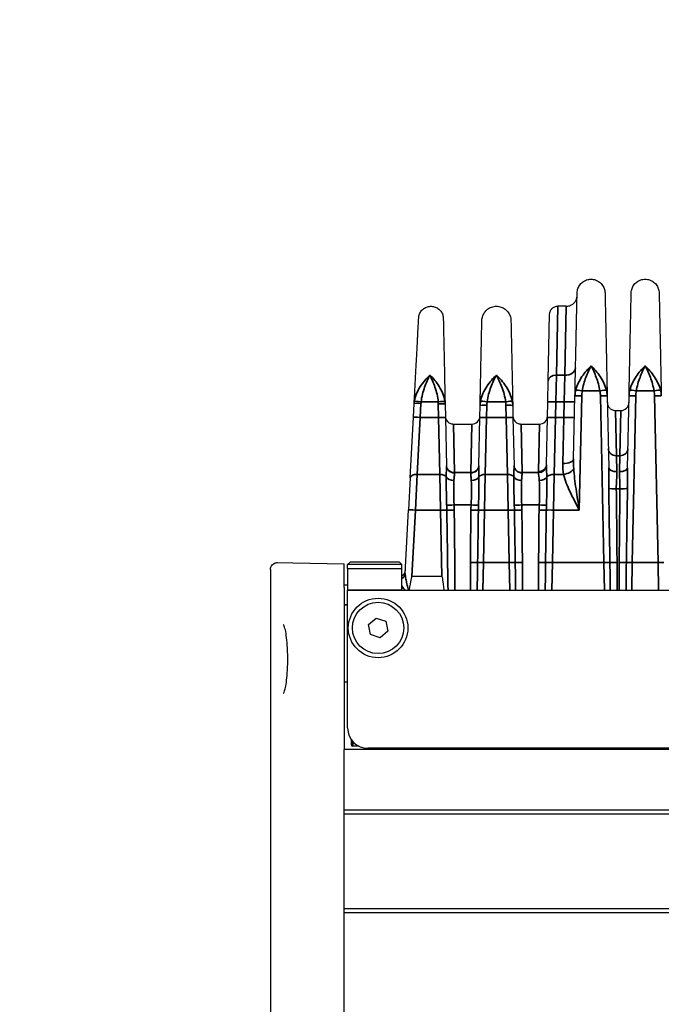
# Model space of a CAD drawing. Header units: millimetres. Extents: x 399 to 6233, y -1870 to 1602.
# Tile 193 of 256: x 5962 to 6009, y -634 to -561. Entities that reach past the tile are written whole.
import ezdxf

# ---------------------------------------------------------------- set-up
doc = ezdxf.new("R2010")
doc.units = ezdxf.units.MM
for name, color, linetype, lineweight in [('AM_5', 3, 'Continuous', 25), ('可見 (ISO)', 7, 'Continuous', 25), ('窄部可見 (ISO)', 7, 'Continuous', 35)]:
    doc.layers.add(name, color=color, linetype=linetype, lineweight=lineweight)
doc.styles.add('尺寸標註', font='romans.shx', dxfattribs={"bigfont": 'CHINESET.SHX'})
doc.dimstyles.new('CNS1$0', dxfattribs={"dimtxt": 2.5, "dimasz": 2.5, "dimexe": 1, "dimexo": 1, "dimgap": 1.5, "dimtad": 1, "dimtoh": 1, "dimdec": 1, "dimdsep": 46, "dimtxsty": '尺寸標註', "dimcen": 0, "dimclrd": 2, "dimclre": 2, "dimclrt": 1, "dimadec": 0, "dimazin": 2, "dimtp": 0.1, "dimtm": 0.1, "dimtfac": 0.71, "dimtdec": 1, "dimtmove": 0, "dimatfit": 0, "dimfxl": 0, "dimlwd": 13, "dimlwe": 13, "dimarcsym": 0})

# ---------------------------------------------------------------- blocks, each defined once
blk = doc.blocks.new('*D349')
at = {"layer": 'AM_5', "color": 2, "lineweight": 13}
for p, q in [((6072.683, -561.032), (6119.305, -561.032)), ((6118.305, -563.532), (6118.305, -704.214)), ((5962.518, -706.714), (6119.305, -706.714))]:
    blk.add_line(p, q, dxfattribs=at)
at = {"layer": 'AM_5', "color": 2, "lineweight": -2}
for points in [[(6117.888, -563.532), (6118.722, -563.532), (6118.305, -561.032)], [(6117.888, -704.214), (6118.722, -704.214), (6118.305, -706.714)]]:
    blk.add_solid(points, dxfattribs=at)
at = {"layer": 'Defpoints', "color": 0, "lineweight": -2}
for p in [(6071.683, -561.032), (5961.518, -706.714), (6118.305, -706.714)]:
    blk.add_point(p, dxfattribs=at)
at = {"layer": 'AM_5', "color": 1, "insert": (6115.555, -633.873), "char_height": 2.5, "attachment_point": 5, "rotation": 90, "style": '尺寸標註'}
blk.add_mtext('145.7', dxfattribs=at)

msp = doc.modelspace()

# ---------------------------------------------------------------- linework, layer by layer
at = {"layer": '可見 (ISO)'}
for p, q in [((6001.931, -582.232), (6001.302, -582.232)), ((6000.599, -587.735), (6000.702, -582.82)), ((6000.566, -589.311), (6000.599, -587.735)), ((6002.478, -593.515), (6002.575, -588.87)), ((6004.96, -588.87), (6005.071, -594.187)), ((6006.464, -594.187), (6006.575, -588.869)), ((5990.635, -590.445), (5990.689, -589.42)), ((5992.972, -589.457), (5992.993, -590.461)), ((5995.542, -590.461), (5995.561, -589.57)), ((5997.975, -589.57), (5997.993, -590.461)), ((6000.542, -590.462), (6000.566, -589.311)), ((6005.57, -589.945), (6005.965, -589.945)), ((5990.401, -594.927), (5990.635, -590.445)), ((5992.993, -590.461), (5993.069, -594.055)), ((5995.467, -594.055), (5995.542, -590.461)), ((5997.993, -590.461), (5998.069, -594.055)), ((6000.469, -593.959), (6000.542, -590.462)), ((5993.591, -590.945), (5994.944, -590.945)), ((5998.591, -590.945), (5999.944, -590.945)), ((5990.401, -594.927), (5990.276, -597.299)), ((5990.029, -602.011), (5990.276, -597.299)), ((5980.576, -601.196), (5981.702, -601.216)), ((5981.702, -601.216), (5985.518, -601.282)), ((5985.518, -603.032), (5985.518, -601.282)), ((5985.968, -601.132), (5985.768, -601.332)), ((5989.768, -601.332), (5985.768, -601.332)), ((5985.768, -601.632), (5985.768, -601.332)), ((5985.768, -601.632), (5989.768, -601.632)), ((5985.768, -601.632), (5985.768, -603.232)), ((5985.968, -601.132), (5989.568, -601.132)), ((5989.568, -601.132), (5989.768, -601.332)), ((5989.768, -601.632), (5989.768, -601.332)), ((5989.768, -603.232), (5989.768, -601.632)), ((5980.068, -601.696), (5980.068, -636.932)), ((5992.74, -602.232), (5990.517, -602.232)), ((5985.518, -602.832), (5985.768, -602.832)), ((5985.518, -603.032), (5985.518, -615.032)), ((5990.167, -602.832), (5990.168, -602.832)), ((5985.768, -613.432), (5985.768, -603.232)), ((5989.768, -603.232), (6094.268, -603.232)), ((5987.308, -605.787), (5987.875, -605.295)), ((5987.875, -605.295), (5988.585, -605.541)), ((5987.451, -606.524), (5987.308, -605.787)), ((5988.585, -605.541), (5988.727, -606.277)), ((5988.16, -606.769), (5987.451, -606.524)), ((5988.727, -606.277), (5988.16, -606.769)), ((5985.768, -610.032), (5985.518, -610.032)), ((5986.018, -614.261), (5986.018, -614.657)), ((5985.518, -619.482), (5985.518, -615.032)), ((6098.518, -615.032), (5985.518, -615.032)), ((5986.614, -614.782), (5986.143, -614.782)), ((6096.768, -614.932), (5987.268, -614.932)), ((5988.518, -615.032), (5988.518, -614.932)), ((5991.518, -615.032), (5991.518, -614.932)), ((5985.518, -619.782), (5985.518, -619.482)), ((5985.518, -619.482), (6098.518, -619.482)), ((5985.518, -626.782), (5985.518, -619.782)), ((5985.518, -619.782), (6098.518, -619.782)), ((5985.518, -627.082), (5985.518, -626.782)), ((5985.518, -626.782), (6098.518, -626.782)), ((5985.518, -636.932), (5985.518, -627.082)), ((5985.518, -627.082), (6098.518, -627.082))]:
    msp.add_line(p, q, dxfattribs=at)
for radius in [2.2, 1.9]:
    msp.add_circle((5988.018, -606.032), radius, dxfattribs=at)
for centre, radius, start, end in [((6005.965, -589.345), 0.6, 270, 358.8), ((5994.944, -590.345), 0.6, 270, 358.8), ((5999.944, -590.345), 0.6, 270, 358.8), ((5989.543, -601.732), 0.5, 296.67727, 357), ((5987.268, -613.432), 1.5, 180, 270), ((5986.143, -614.657), 0.125, 180, 270)]:
    msp.add_arc(centre, radius, start, end, dxfattribs=at)
for centre, major_axis, ratio, start_param, end_param in [((5989.267, -626.105), (1.251, 23.873), 0.020916, 0.001096, 0.29156), ((5993.24, -626.105), (-0.5, 23.873), 0.02094, 5.992283, 6.282747)]:
    msp.add_ellipse(centre, major_axis=major_axis, ratio=ratio, start_param=start_param, end_param=end_param, dxfattribs=at)
for points, knots in [([(6002.735, -581.244), (6002.737, -581.132), (6002.758, -581.02), (6002.833, -580.811), (6002.889, -580.71), (6003.029, -580.535), (6003.114, -580.458), (6003.302, -580.336), (6003.407, -580.291), (6003.624, -580.236), (6003.739, -580.227), (6003.962, -580.245), (6004.074, -580.272), (6004.279, -580.361), (6004.376, -580.423), (6004.542, -580.573), (6004.614, -580.662), (6004.723, -580.858), (6004.763, -580.966), (6004.793, -581.131), (6004.799, -581.187), (6004.8, -581.244)], [0, 0, 0, 0, 0.0333169, 0.0333169, 0.0669021, 0.0669021, 0.1004776, 0.1004776, 0.1340535, 0.1340535, 0.1676293, 0.1676293, 0.2012051, 0.2012051, 0.2347809, 0.2347809, 0.2683567, 0.2683567, 0.3019325, 0.3019325, 0.3188115, 0.3188115, 0.3188115, 0.3188115]), ([(6006.735, -581.244), (6006.737, -581.132), (6006.758, -581.02), (6006.833, -580.811), (6006.889, -580.71), (6007.029, -580.535), (6007.114, -580.458), (6007.302, -580.336), (6007.407, -580.291), (6007.624, -580.236), (6007.739, -580.227), (6007.962, -580.245), (6008.074, -580.272), (6008.279, -580.361), (6008.376, -580.423), (6008.542, -580.573), (6008.614, -580.662), (6008.723, -580.858), (6008.763, -580.966), (6008.793, -581.131), (6008.799, -581.187), (6008.8, -581.244)], [0, 0, 0, 0, 0.0333167, 0.0333167, 0.0669019, 0.0669019, 0.1004774, 0.1004774, 0.1340533, 0.1340533, 0.1676291, 0.1676291, 0.2012049, 0.2012049, 0.2347807, 0.2347807, 0.2683565, 0.2683565, 0.3019323, 0.3019323, 0.3188115, 0.3188115, 0.3188115, 0.3188115]), ([(6002.575, -588.87), (6002.586, -588.354), (6002.596, -587.857), (6002.606, -587.392), (6002.608, -587.316), (6002.609, -587.241), (6002.611, -587.166), (6002.622, -586.63), (6002.633, -586.125), (6002.642, -585.657), (6002.652, -585.19), (6002.661, -584.756), (6002.67, -584.356), (6002.678, -583.956), (6002.686, -583.588), (6002.693, -583.259), (6002.696, -583.12), (6002.698, -582.988), (6002.701, -582.862), (6002.705, -582.692), (6002.708, -582.535), (6002.711, -582.39), (6002.716, -582.14), (6002.721, -581.928), (6002.724, -581.757), (6002.731, -581.415), (6002.735, -581.244), (6002.735, -581.244)], [0.026741, 0.026741, 0.026741, 0.026741, 0.0775937, 0.0775937, 0.0775937, 0.0858987, 0.0858987, 0.0858987, 0.1450564, 0.1450564, 0.1450564, 0.2042141, 0.2042141, 0.2042141, 0.2633718, 0.2633718, 0.2633718, 0.2884178, 0.2884178, 0.2884178, 0.3225295, 0.3225295, 0.3225295, 0.3816871, 0.3816871, 0.3816871, 0.5, 0.5, 0.5, 0.5]), ([(6004.8, -581.244), (6004.8, -581.244), (6004.804, -581.415), (6004.811, -581.757), (6004.817, -582.027), (6004.825, -582.396), (6004.834, -582.863), (6004.837, -582.988), (6004.84, -583.12), (6004.843, -583.259), (6004.849, -583.589), (6004.857, -583.956), (6004.866, -584.356), (6004.874, -584.756), (6004.883, -585.19), (6004.893, -585.657), (6004.903, -586.125), (6004.913, -586.63), (6004.924, -587.165), (6004.926, -587.241), (6004.928, -587.316), (6004.929, -587.392), (6004.939, -587.857), (6004.949, -588.354), (6004.96, -588.87)], [0.500008, 0.500008, 0.500008, 0.500008, 0.6183179, 0.6183179, 0.6183179, 0.7115978, 0.7115978, 0.7115978, 0.7366333, 0.7366333, 0.7366333, 0.795791, 0.795791, 0.795791, 0.8549487, 0.8549487, 0.8549487, 0.9141064, 0.9141064, 0.9141064, 0.9224137, 0.9224137, 0.9224137, 0.9732641, 0.9732641, 0.9732641, 0.9732641]), ([(6006.575, -588.869), (6006.586, -588.354), (6006.596, -587.857), (6006.606, -587.392), (6006.608, -587.316), (6006.609, -587.241), (6006.611, -587.165), (6006.622, -586.629), (6006.633, -586.125), (6006.642, -585.657), (6006.652, -585.19), (6006.661, -584.756), (6006.67, -584.356), (6006.678, -583.956), (6006.686, -583.588), (6006.693, -583.259), (6006.696, -583.12), (6006.698, -582.988), (6006.701, -582.862), (6006.705, -582.692), (6006.708, -582.535), (6006.711, -582.39), (6006.716, -582.14), (6006.721, -581.928), (6006.724, -581.757), (6006.731, -581.415), (6006.735, -581.244), (6006.735, -581.244)], [0.0267397, 0.0267397, 0.0267397, 0.0267397, 0.0775919, 0.0775919, 0.0775919, 0.0858976, 0.0858976, 0.0858976, 0.1450554, 0.1450554, 0.1450554, 0.2042133, 0.2042133, 0.2042133, 0.2633711, 0.2633711, 0.2633711, 0.2884173, 0.2884173, 0.2884173, 0.322529, 0.322529, 0.322529, 0.3816868, 0.3816868, 0.3816868, 0.5, 0.5, 0.5, 0.5]), ([(6008.8, -581.244), (6008.8, -581.244), (6008.804, -581.415), (6008.811, -581.757), (6008.817, -582.027), (6008.825, -582.396), (6008.834, -582.863), (6008.837, -582.988), (6008.84, -583.12), (6008.843, -583.259), (6008.849, -583.589), (6008.857, -583.956), (6008.866, -584.356), (6008.874, -584.756), (6008.883, -585.19), (6008.893, -585.657), (6008.903, -586.125), (6008.913, -586.629), (6008.924, -587.165), (6008.926, -587.241), (6008.928, -587.316), (6008.929, -587.392), (6008.939, -587.857), (6008.949, -588.354), (6008.96, -588.869)], [0.5000079, 0.5000079, 0.5000079, 0.5000079, 0.6183182, 0.6183182, 0.6183182, 0.7115983, 0.7115983, 0.7115983, 0.7366339, 0.7366339, 0.7366339, 0.7957918, 0.7957918, 0.7957918, 0.8549496, 0.8549496, 0.8549496, 0.9141075, 0.9141075, 0.9141075, 0.9224155, 0.9224155, 0.9224155, 0.9732653, 0.9732653, 0.9732653, 0.9732653]), ([(6001.931, -582.232), (6002.017, -582.232), (6002.104, -582.218), (6002.268, -582.163), (6002.347, -582.121), (6002.485, -582.016), (6002.546, -581.951), (6002.643, -581.807), (6002.68, -581.727), (6002.711, -581.612), (6002.718, -581.58), (6002.727, -581.515), (6002.73, -581.482), (6002.731, -581.449)], [0, 0, 0, 0, 0.0258626, 0.0258626, 0.051872, 0.051872, 0.0778761, 0.0778761, 0.1038804, 0.1038804, 0.1136224, 0.1136224, 0.1235142, 0.1235142, 0.1235142, 0.1235142]), ([(5991.021, -583.095), (5991.026, -582.997), (5991.047, -582.899), (5991.119, -582.716), (5991.171, -582.629), (5991.299, -582.479), (5991.376, -582.413), (5991.545, -582.312), (5991.639, -582.274), (5991.832, -582.232), (5991.933, -582.227), (5992.129, -582.249), (5992.226, -582.276), (5992.405, -582.36), (5992.489, -582.417), (5992.631, -582.554), (5992.692, -582.635), (5992.783, -582.81), (5992.814, -582.906), (5992.835, -583.043), (5992.839, -583.083), (5992.84, -583.123)], [0, 0, 0, 0, 0.0293445, 0.0293445, 0.0589427, 0.0589427, 0.0885318, 0.0885318, 0.1181212, 0.1181212, 0.1477106, 0.1477106, 0.1773, 0.1773, 0.2068894, 0.2068894, 0.2364788, 0.2364788, 0.2660682, 0.2660682, 0.2781075, 0.2781075, 0.2781075, 0.2781075]), ([(5995.692, -583.285), (5995.695, -583.17), (5995.716, -583.053), (5995.795, -582.834), (5995.853, -582.73), (5995.998, -582.547), (5996.087, -582.467), (5996.283, -582.341), (5996.392, -582.293), (5996.618, -582.236), (5996.738, -582.226), (5996.97, -582.245), (5997.086, -582.274), (5997.3, -582.366), (5997.401, -582.431), (5997.574, -582.587), (5997.649, -582.68), (5997.763, -582.884), (5997.804, -582.996), (5997.836, -583.168), (5997.842, -583.227), (5997.843, -583.285)], [0, 0, 0, 0, 0.034702, 0.034702, 0.069678, 0.069678, 0.1046441, 0.1046441, 0.1396105, 0.1396105, 0.1745769, 0.1745769, 0.2095433, 0.2095433, 0.2445097, 0.2445097, 0.2794762, 0.2794762, 0.3144426, 0.3144426, 0.3320165, 0.3320165, 0.3320165, 0.3320165]), ([(6000.702, -582.82), (6000.702, -582.797), (6000.704, -582.774), (6000.71, -582.728), (6000.715, -582.706), (6000.731, -582.642), (6000.747, -582.6), (6000.785, -582.524), (6000.808, -582.489), (6000.861, -582.423), (6000.891, -582.393), (6000.956, -582.34), (6000.991, -582.317), (6001.066, -582.279), (6001.105, -582.264), (6001.196, -582.239), (6001.249, -582.232), (6001.302, -582.232)], [0, 0, 0, 0, 0.00692113, 0.00692113, 0.01375081, 0.01375081, 0.02679823, 0.02679823, 0.0393646, 0.0393646, 0.05193098, 0.05193098, 0.06449736, 0.06449736, 0.07706374, 0.07706374, 0.09281867, 0.09281867, 0.09281867, 0.09281867]), ([(5990.689, -589.42), (5990.714, -588.939), (5990.739, -588.475), (5990.761, -588.05), (5990.785, -587.595), (5990.807, -587.161), (5990.829, -586.759), (5990.849, -586.371), (5990.868, -586.01), (5990.885, -585.676), (5990.903, -585.342), (5990.919, -585.033), (5990.933, -584.761), (5990.94, -584.632), (5990.946, -584.511), (5990.952, -584.397), (5990.972, -584.028), (5990.987, -583.735), (5990.998, -583.519), (5991.013, -583.236), (5991.021, -583.095), (5991.021, -583.095)], [0.0297097, 0.0297097, 0.0297097, 0.0297097, 0.0864602, 0.0864602, 0.0864602, 0.1472827, 0.1472827, 0.1472827, 0.2060692, 0.2060692, 0.2060692, 0.2648557, 0.2648557, 0.2648557, 0.2925923, 0.2925923, 0.2925923, 0.3824288, 0.3824288, 0.3824288, 0.5, 0.5, 0.5, 0.5]), ([(5992.84, -583.123), (5992.84, -583.123), (5992.843, -583.265), (5992.849, -583.548), (5992.853, -583.765), (5992.859, -584.058), (5992.867, -584.427), (5992.869, -584.541), (5992.872, -584.663), (5992.875, -584.791), (5992.88, -585.064), (5992.887, -585.373), (5992.894, -585.708), (5992.901, -586.042), (5992.908, -586.404), (5992.917, -586.793), (5992.925, -587.195), (5992.934, -587.629), (5992.944, -588.084), (5992.953, -588.51), (5992.962, -588.975), (5992.972, -589.457)], [0.5000086, 0.5000086, 0.5000086, 0.5000086, 0.6175662, 0.6175662, 0.6175662, 0.7073868, 0.7073868, 0.7073868, 0.7351305, 0.7351305, 0.7351305, 0.7939127, 0.7939127, 0.7939127, 0.8526949, 0.8526949, 0.8526949, 0.9134821, 0.9134821, 0.9134821, 0.9702593, 0.9702593, 0.9702593, 0.9702593]), ([(5995.561, -589.57), (5995.571, -589.064), (5995.581, -588.577), (5995.591, -588.134), (5995.6, -587.707), (5995.608, -587.298), (5995.616, -586.918), (5995.624, -586.531), (5995.632, -586.172), (5995.639, -585.84), (5995.646, -585.508), (5995.652, -585.201), (5995.658, -584.931), (5995.66, -584.798), (5995.663, -584.672), (5995.666, -584.555), (5995.668, -584.435), (5995.67, -584.324), (5995.673, -584.221), (5995.677, -584.016), (5995.68, -583.844), (5995.683, -583.704), (5995.689, -583.425), (5995.692, -583.285), (5995.692, -583.285)], [0.0294093, 0.0294093, 0.0294093, 0.0294093, 0.089244, 0.089244, 0.089244, 0.1470574, 0.1470574, 0.1470574, 0.2058814, 0.2058814, 0.2058814, 0.2647055, 0.2647055, 0.2647055, 0.2938656, 0.2938656, 0.2938656, 0.3235296, 0.3235296, 0.3235296, 0.3823536, 0.3823536, 0.3823536, 0.5, 0.5, 0.5, 0.5]), ([(5997.843, -583.285), (5997.843, -583.285), (5997.846, -583.425), (5997.852, -583.704), (5997.856, -583.914), (5997.862, -584.198), (5997.87, -584.555), (5997.872, -584.672), (5997.875, -584.798), (5997.878, -584.931), (5997.883, -585.201), (5997.89, -585.508), (5997.897, -585.84), (5997.904, -586.172), (5997.911, -586.531), (5997.919, -586.918), (5997.927, -587.298), (5997.936, -587.707), (5997.945, -588.134), (5997.954, -588.577), (5997.964, -589.064), (5997.975, -589.57)], [0.5000084, 0.5000084, 0.5000084, 0.5000084, 0.6176498, 0.6176498, 0.6176498, 0.7061501, 0.7061501, 0.7061501, 0.735298, 0.735298, 0.735298, 0.794122, 0.794122, 0.794122, 0.8529461, 0.8529461, 0.8529461, 0.9107639, 0.9107639, 0.9107639, 0.9705942, 0.9705942, 0.9705942, 0.9705942]), ([(5991.188, -589.429), (5991.058, -589.422), (5990.928, -589.417), (5990.836, -589.415), (5990.743, -589.413), (5990.689, -589.415), (5990.689, -589.42)], [0, 0, 0, 0, 0.5, 0.5, 0.5, 1, 1, 1, 1]), ([(6004.97, -589.358), (6004.971, -589.381), (6004.973, -589.404), (6004.979, -589.45), (6004.983, -589.472), (6005, -589.536), (6005.015, -589.577), (6005.054, -589.654), (6005.077, -589.689), (6005.129, -589.754), (6005.159, -589.784), (6005.224, -589.837), (6005.259, -589.86), (6005.334, -589.899), (6005.374, -589.914), (6005.465, -589.938), (6005.518, -589.945), (6005.57, -589.945)], [0, 0, 0, 0, 0.00692113, 0.00692113, 0.01375081, 0.01375081, 0.02679823, 0.02679823, 0.0393646, 0.0393646, 0.05193098, 0.05193098, 0.06449736, 0.06449736, 0.07706374, 0.07706374, 0.09281981, 0.09281981, 0.09281981, 0.09281981]), ([(5992.991, -590.358), (5992.992, -590.381), (5992.994, -590.404), (5993, -590.45), (5993.004, -590.472), (5993.021, -590.536), (5993.036, -590.577), (5993.075, -590.654), (5993.098, -590.689), (5993.15, -590.754), (5993.18, -590.784), (5993.245, -590.837), (5993.28, -590.86), (5993.355, -590.899), (5993.395, -590.914), (5993.486, -590.938), (5993.539, -590.945), (5993.591, -590.945)], [0, 0, 0, 0, 0.00692113, 0.00692113, 0.01375081, 0.01375081, 0.02679823, 0.02679823, 0.0393646, 0.0393646, 0.05193098, 0.05193098, 0.06449736, 0.06449736, 0.07706374, 0.07706374, 0.09281981, 0.09281981, 0.09281981, 0.09281981]), ([(5997.991, -590.358), (5997.992, -590.381), (5997.994, -590.404), (5998, -590.45), (5998.004, -590.472), (5998.021, -590.536), (5998.036, -590.577), (5998.075, -590.654), (5998.098, -590.689), (5998.15, -590.754), (5998.18, -590.784), (5998.245, -590.837), (5998.28, -590.86), (5998.355, -590.899), (5998.395, -590.914), (5998.486, -590.938), (5998.539, -590.945), (5998.591, -590.945)], [0, 0, 0, 0, 0.00692113, 0.00692113, 0.01375081, 0.01375081, 0.02679823, 0.02679823, 0.0393646, 0.0393646, 0.05193098, 0.05193098, 0.06449736, 0.06449736, 0.07706374, 0.07706374, 0.09281981, 0.09281981, 0.09281981, 0.09281981]), ([(5980.068, -601.696), (5980.068, -601.642), (5980.077, -601.588), (5980.106, -601.501), (5980.121, -601.467), (5980.169, -601.389), (5980.206, -601.347), (5980.273, -601.29), (5980.301, -601.271), (5980.379, -601.23), (5980.432, -601.212), (5980.516, -601.198), (5980.546, -601.195), (5980.576, -601.196)], [0, 0, 0, 0, 0.01613781, 0.01613781, 0.02726915, 0.02726915, 0.04367767, 0.04367767, 0.05366729, 0.05366729, 0.07010255, 0.07010255, 0.07914, 0.07914, 0.07914, 0.07914]), ([(5981.318, -607.514), (5981.303, -607.245), (5981.281, -606.986), (5981.228, -606.534), (5981.195, -606.334), (5981.127, -606.022), (5981.089, -605.902), (5981.048, -605.814), (5981.037, -605.799), (5981.036, -605.798), (5981.036, -605.798), (5981.036, -605.798)], [0, 0, 0, 0, 0.0852293, 0.0852293, 0.1700288, 0.1700288, 0.2535337, 0.2535337, 0.2898157, 0.2898157, 0.2906309, 0.2906309, 0.2906309, 0.2906309]), ([(5981.036, -610.866), (5981.036, -610.866), (5981.036, -610.866), (5981.037, -610.865), (5981.045, -610.854), (5981.069, -610.806), (5981.089, -610.755), (5981.137, -610.599), (5981.165, -610.478), (5981.222, -610.164), (5981.251, -609.958), (5981.298, -609.495), (5981.316, -609.23), (5981.333, -608.821), (5981.336, -608.682), (5981.34, -608.402), (5981.34, -608.26), (5981.335, -607.914), (5981.329, -607.71), (5981.318, -607.514)], [0.044217, 0.044217, 0.044217, 0.044217, 0.0458234, 0.0458234, 0.0754783, 0.0754783, 0.1234185, 0.1234185, 0.1904696, 0.1904696, 0.2709175, 0.2709175, 0.3552394, 0.3552394, 0.3972424, 0.3972424, 0.4396114, 0.4396114, 0.5013352, 0.5013352, 0.5013352, 0.5013352])]:
    msp.add_open_spline(points, degree=3, knots=knots, dxfattribs=at)
at = {"layer": '窄部可見 (ISO)'}
for p, q in [((6001.302, -582.232), (6001.199, -587.333)), ((6001.819, -587.333), (6001.931, -582.232)), ((6001.199, -587.333), (6001.166, -589.303)), ((6001.199, -587.333), (6001.819, -587.333)), ((6001.819, -587.333), (6001.767, -589.303)), ((6004.424, -588.5), (6003.111, -588.5)), ((6008.424, -588.5), (6007.111, -588.5)), ((6003.075, -588.863), (6002.898, -597.308)), ((6004.718, -601.186), (6004.46, -588.863)), ((6007.075, -588.863), (6006.817, -601.186)), ((6008.718, -601.186), (6008.46, -588.863)), ((5991.188, -589.429), (5991.135, -590.454)), ((5992.464, -589.303), (5991.199, -589.303)), ((5992.494, -590.454), (5992.473, -589.45)), ((5996.06, -589.563), (5996.042, -590.454)), ((5997.454, -589.303), (5996.082, -589.303)), ((5997.494, -590.454), (5997.475, -589.563)), ((6001.166, -589.303), (6001.142, -590.454)), ((6001.767, -589.303), (6001.166, -589.303)), ((6001.742, -590.454), (6001.767, -589.303)), ((6005.57, -589.945), (6005.642, -593.293)), ((6005.965, -589.945), (6005.893, -593.293)), ((5991.135, -590.454), (5990.9, -594.672)), ((5991.135, -590.454), (5992.494, -590.454)), ((5992.587, -594.672), (5992.494, -590.454)), ((5996.042, -590.454), (5995.948, -594.672)), ((5996.042, -590.454), (5997.494, -590.454)), ((5997.587, -594.672), (5997.494, -590.454)), ((6001.142, -590.454), (6001.047, -594.672)), ((6001.142, -590.454), (6001.742, -590.454)), ((6001.678, -593.868), (6001.742, -590.454)), ((5993.591, -590.945), (5993.668, -594.536)), ((5994.944, -590.945), (5994.867, -594.536)), ((5998.591, -590.945), (5998.668, -594.536)), ((5999.944, -590.945), (5999.869, -594.462)), ((6005.642, -593.293), (6005.893, -593.293)), ((6005.671, -594.463), (6005.642, -593.293)), ((6005.893, -593.293), (6005.864, -594.463)), ((5990.775, -597.308), (5990.9, -594.672)), ((5992.587, -594.672), (5990.9, -594.672)), ((5992.587, -594.672), (5992.637, -597.308)), ((5993.668, -594.536), (5994.867, -594.536)), ((5993.669, -594.553), (5993.668, -594.536)), ((5994.867, -594.536), (5994.867, -594.553)), ((5995.898, -597.308), (5995.948, -594.672)), ((5997.587, -594.672), (5995.948, -594.672)), ((5997.587, -594.672), (5997.637, -597.308)), ((5998.668, -594.536), (5999.87, -594.536)), ((5998.669, -594.553), (5998.668, -594.536)), ((6000.998, -597.308), (6001.047, -594.672)), ((6001.728, -594.672), (6001.047, -594.672)), ((6002.564, -595.065), (6002.564, -595.065)), ((5993.059, -595.136), (5993.059, -595.136)), ((5995.477, -595.136), (5995.476, -595.136)), ((5998.059, -595.136), (5998.059, -595.136)), ((6000.496, -595.136), (6000.496, -595.136)), ((6002.637, -595.683), (6002.637, -595.683)), ((6005.902, -595.731), (6005.634, -595.731)), ((5993.09, -596.97), (5993.09, -596.97)), ((5994.894, -596.929), (5993.641, -596.929)), ((5995.445, -596.97), (5995.445, -596.97)), ((5998.09, -596.97), (5998.09, -596.97)), ((5999.93, -596.929), (5998.641, -596.929)), ((6000.467, -596.97), (6000.467, -596.97)), ((5990.775, -597.308), (5990.517, -602.232)), ((5992.637, -597.308), (5990.775, -597.308)), ((5992.74, -602.232), (5992.637, -597.308)), ((5995.898, -597.308), (5995.817, -601.186)), ((5997.637, -597.308), (5995.898, -597.308)), ((5997.718, -601.186), (5997.637, -597.308)), ((6000.998, -597.308), (6000.917, -601.186)), ((6002.898, -597.308), (6000.998, -597.308)), ((5995.774, -603.232), (5995.817, -601.186)), ((5995.817, -601.186), (5997.718, -601.186)), ((5997.718, -601.186), (5997.761, -603.232)), ((6000.874, -603.232), (6000.917, -601.186)), ((6000.917, -601.186), (6004.718, -601.186)), ((6004.718, -601.186), (6004.761, -603.232)), ((6006.774, -603.232), (6006.817, -601.186)), ((6006.817, -601.186), (6008.718, -601.186)), ((6008.718, -601.186), (6008.761, -603.232)), ((5985.768, -603.232), (5989.768, -603.232)), ((5985.768, -604.332), (5985.518, -604.332)), ((5986.143, -614.782), (5986.143, -614.424))]:
    msp.add_line(p, q, dxfattribs=at)
for centre, major_axis, ratio, start_param, end_param in [((6001.819, -586.78), (0.8, -0.017), 0.69138, 4.72687, 6.283185), ((6001.199, -587.748), (-0.6, 0.013), 0.69138, 4.72687, 6.283185), ((5991.957, -588.163), (0.499, -0.026), 0.690964, 2.493042, 2.493206), ((5991.745, -588.163), (0.5, 0.01), 0.691378, 0.713783, 0.713839), ((5996.79, -588.163), (0.5, -0.01), 0.69138, 2.209805, 2.209907), ((5996.745, -588.163), (0.5, 0.01), 0.69138, 0.931686, 0.931785), ((6003.111, -588.518), (-0.492, 0.09), 0.034327, 4.71869, 6.047452), ((6004.424, -588.518), (0.492, 0.09), 0.034327, 0.235733, 1.564495), ((6007.111, -588.518), (-0.492, 0.09), 0.034327, 4.718689, 6.047495), ((6008.424, -588.518), (0.492, 0.09), 0.034327, 0.235691, 1.564496), ((6007.956, -588.933), (-0.026, -1.449), 0.693348, 1.62735, 1.940844), ((5991.199, -589.32), (-0.497, 0.058), 0.034667, 4.716414, 6.192695), ((5992.464, -589.32), (0.498, 0.047), 0.034742, 0.105522, 1.567488), ((5996.082, -589.32), (-0.495, 0.072), 0.034539, 4.717398, 6.113427), ((5997.454, -589.32), (0.495, 0.072), 0.034539, 0.169758, 1.565787), ((5993.196, -589.533), (-2.01, 0), 0.999391, 6.167941, 6.231116), ((5990.473, -589.491), (2, 0), 0.999391, 0.020542, 0.094527), ((6001.166, -589.323), (-0.6, 0.013), 0.034892, 4.71312, 6.283185), ((6001.767, -589.275), (0.8, -0.017), 0.034892, 4.71312, 6.283185), ((5991.135, -590.471), (-0.499, 0.026), 0.034852, 4.714215, 6.283185), ((5992.494, -590.471), (0.5, 0.01), 0.034892, 0, 1.570065), ((5996.042, -590.471), (-0.5, 0.01), 0.034892, 4.71312, 6.283185), ((5997.494, -590.471), (0.5, 0.01), 0.034892, 0, 1.570065), ((6001.142, -590.475), (-0.6, 0.013), 0.034892, 4.71312, 6.283185), ((6001.742, -590.426), (0.8, -0.017), 0.034892, 4.71312, 6.283185), ((6005.642, -592.77), (-0.6, -0.013), 0.871195, 0, 1.552549), ((6005.893, -592.77), (0.6, -0.013), 0.871195, 4.730636, 6.283185), ((6001.678, -593.498), (0.8, -0.017), 0.461544, 4.722057, 6.283185), ((5993.668, -594.023), (-0.6, -0.013), 0.856313, 0, 1.552861), ((5993.669, -594.042), (-0.6, -0.013), 0.850862, 0, 1.552975), ((5994.867, -594.023), (0.6, -0.013), 0.856313, 4.730324, 6.283185), ((5994.867, -594.042), (0.6, -0.013), 0.850862, 4.73021, 6.283185), ((5998.668, -594.023), (-0.6, -0.013), 0.856313, 0, 1.552861), ((5998.669, -594.042), (-0.6, -0.013), 0.850862, 0, 1.552975), ((5999.869, -593.947), (0.6, -0.013), 0.859283, 4.730386, 6.283185), ((5999.87, -594.023), (0.599, 0.028), 0.856112, 4.672228, 6.168877), ((6001.728, -594.222), (0.786, 0.15), 0.555227, 4.606487, 5.897702), ((6005.671, -594.174), (-0.6, -0.013), 0.481235, 0, 1.560716), ((6005.864, -594.174), (0.6, -0.013), 0.481235, 4.722469, 6.283185), ((5990.9, -594.953), (-0.499, 0.026), 0.561617, 4.741814, 6.283185), ((5992.587, -594.953), (0.5, 0.01), 0.56206, 0.324392, 1.559023), ((5993.626, -594.734), (-0.6, 0.02), 0.658485, 0.357875, 1.592999), ((5994.91, -594.734), (0.6, 0.02), 0.658485, 4.690186, 5.92531), ((5995.948, -594.953), (-0.5, 0.01), 0.56206, 4.724162, 5.958793), ((5997.587, -594.953), (0.5, 0.01), 0.56206, 0.324392, 1.559023), ((5998.626, -594.734), (-0.6, 0.02), 0.658485, 0.357875, 1.592999), ((5999.94, -594.733), (0.599, 0.027), 0.65857, 4.682756, 5.858717), ((6001.047, -595.009), (-0.6, 0.013), 0.56206, 4.724162, 5.89911), ((6004.265, -579.576), (-0.964, 45.999), 0.010868, 4.2231, 4.353678), ((6005.634, -595.695), (-0.6, -0.007), 0.058754, 0.357898, 1.570091), ((6004.913, -588.363), (0.533, -32.384), 0.019013, 1.16289, 1.340965), ((6006.623, -588.363), (-0.533, -32.384), 0.019013, 4.94222, 5.120295), ((6005.902, -595.695), (0.6, -0.007), 0.058754, 4.713094, 5.925287), ((6007.27, -579.576), (0.964, 45.999), 0.010868, 1.929507, 2.060085), ((5990.775, -597.326), (-0.499, 0.026), 0.034852, 4.714215, 6.283185), ((5993.641, -596.894), (0.599, 0.027), 0.058699, 3.540675, 4.709747), ((5990.087, -597.72), (0.015, 8.387), 0.359374, 4.762021, 4.807062), ((5981.974, -597.451), (11.679, 0), 0.998272, 0.010815, 0.044766), ((6006.562, -597.451), (-11.679, 0), 0.998272, 6.23842, 6.27237), ((5994.894, -596.894), (0.599, -0.027), 0.058699, 4.715031, 5.884103), ((5998.448, -597.72), (0.015, -8.387), 0.359374, 4.617716, 4.662757), ((5998.641, -596.894), (0.599, 0.027), 0.058699, 3.540675, 4.709747), ((5995.087, -597.72), (0.015, 8.387), 0.359374, 4.762021, 4.807062), ((5986.974, -597.451), (11.679, 0), 0.998272, 0.010815, 0.044766), ((6009.989, -597.416), (-10.07, 0), 0.998272, 6.234735, 6.273976), ((5999.93, -596.894), (0.599, -0.029), 0.058689, 4.715248, 5.8287), ((6004.629, -597.732), (0.098, -8.678), 0.48068, 4.615075, 4.658173), ((5992.637, -597.326), (0.5, 0.01), 0.034892, 0.394772, 1.570065), ((5992.265, -579.576), (-0.964, 45.999), 0.010868, 4.171982, 4.316386), ((5993.652, -597.29), (0.6, 0.007), 0.058755, 3.536831, 4.711744), ((5995.624, -588.644), (-0.529, -32.381), 0.019208, 4.984098, 5.110893), ((5994.883, -597.29), (0.6, -0.007), 0.058755, 4.713034, 5.887947), ((9123.298, -648.548), (-3128.226, -18.641), 0.998953, 6.260823, 6.262063), ((5995.898, -597.326), (-0.5, 0.01), 0.034892, 4.71312, 5.888413), ((5997.637, -597.326), (0.5, 0.01), 0.034892, 0.394772, 1.570065), ((2870.238, -648.548), (3128.226, -18.641), 0.998953, 0.021122, 0.022363), ((5998.652, -597.29), (0.6, 0.007), 0.058755, 3.536831, 4.711744), ((5997.911, -588.644), (0.529, -32.381), 0.019208, 1.172292, 1.299088), ((6000.762, -586.094), (-0.566, -35.382), 0.019792, 5.035681, 5.153787), ((5999.919, -597.288), (0.6, -0.006), 0.058756, 4.712939, 5.831699), ((8860.388, -640.561), (-2860.217, -15.262), 0.998902, 6.262704, 6.264061), ((6000.998, -597.329), (-0.6, 0.013), 0.034892, 4.71312, 5.832242), ((5994.846, -601.165), (0.6, -0.005), 0.058756, 4.712873, 5.794533), ((5995.817, -601.203), (-0.5, 0.01), 0.034892, 4.71312, 5.795128), ((5997.718, -601.203), (0.5, 0.01), 0.034892, 0.488057, 1.570065), ((5998.689, -601.165), (0.6, 0.005), 0.058756, 3.630245, 4.711905), ((5999.888, -601.164), (0.6, -0.004), 0.058757, 4.712779, 5.743713), ((6000.917, -601.207), (-0.6, 0.013), 0.034892, 4.71312, 5.744383), ((6004.718, -601.203), (0.5, 0.01), 0.034892, 0.488057, 1.570065), ((6005.689, -601.165), (-0.6, -0.005), 0.058756, 0.488652, 1.570312), ((6005.846, -601.165), (-0.6, 0.005), 0.058756, 1.57128, 2.65294), ((6006.817, -601.203), (0.5, -0.01), 0.034892, 1.571527, 2.653535), ((6008.718, -601.203), (-0.5, -0.01), 0.034892, 3.62965, 4.711658), ((5989.53, -601.984), (0.499, -0.026), 0.873657, 5.253727, 6.283185)]:
    msp.add_ellipse(centre, major_axis=major_axis, ratio=ratio, start_param=start_param, end_param=end_param, dxfattribs=at)
for points, knots in [([(6002.634, -588.426), (6002.678, -588.25), (6002.743, -588.077), (6002.822, -587.911), (6002.901, -587.745), (6002.995, -587.583), (6003.095, -587.432), (6003.297, -587.13), (6003.532, -586.861), (6003.768, -586.643)], [0, 0, 0, 0, 0.000558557, 0.000558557, 0.000558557, 0.001117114, 0.001117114, 0.001117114, 0.002234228, 0.002234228, 0.002234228, 0.002234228]), ([(6003.768, -586.643), (6003.635, -586.896), (6003.503, -587.18), (6003.327, -587.648), (6003.272, -587.813), (6003.178, -588.15), (6003.138, -588.322), (6003.111, -588.5)], [-0.000011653, -0.000011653, -0.000011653, -0.000011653, 0.001067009, 0.001067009, 0.00160634, 0.00160634, 0.002145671, 0.002145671, 0.002145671, 0.002145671]), ([(6003.768, -586.643), (6004.003, -586.861), (6004.236, -587.126), (6004.439, -587.43), (6004.643, -587.735), (6004.814, -588.073), (6004.902, -588.426)], [-0.000011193, -0.000011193, -0.000011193, -0.000011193, 0.001104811, 0.001104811, 0.001104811, 0.002220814, 0.002220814, 0.002220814, 0.002220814]), ([(6004.424, -588.5), (6004.397, -588.322), (6004.357, -588.15), (6004.31, -587.981), (6004.263, -587.813), (6004.208, -587.648), (6004.15, -587.492), (6004.091, -587.336), (6004.029, -587.187), (6003.965, -587.046), (6003.901, -586.904), (6003.834, -586.768), (6003.768, -586.643)], [0, 0, 0, 0, 0.000534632, 0.000534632, 0.000534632, 0.001069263, 0.001069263, 0.001069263, 0.001603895, 0.001603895, 0.001603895, 0.002138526, 0.002138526, 0.002138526, 0.002138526]), ([(6006.634, -588.426), (6006.678, -588.25), (6006.743, -588.077), (6006.822, -587.911), (6006.901, -587.745), (6006.995, -587.583), (6007.095, -587.432), (6007.297, -587.13), (6007.532, -586.861), (6007.768, -586.643)], [0, 0, 0, 0, 0.000558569, 0.000558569, 0.000558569, 0.001117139, 0.001117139, 0.001117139, 0.002234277, 0.002234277, 0.002234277, 0.002234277]), ([(6007.768, -586.643), (6007.635, -586.896), (6007.503, -587.18), (6007.327, -587.648), (6007.272, -587.813), (6007.178, -588.15), (6007.138, -588.322), (6007.111, -588.5)], [-0.000011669, -0.000011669, -0.000011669, -0.000011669, 0.001066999, 0.001066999, 0.001606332, 0.001606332, 0.002145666, 0.002145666, 0.002145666, 0.002145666]), ([(6007.768, -586.643), (6008.003, -586.861), (6008.235, -587.126), (6008.439, -587.431), (6008.643, -587.735), (6008.814, -588.073), (6008.902, -588.426)], [-0.00001122, -0.00001122, -0.00001122, -0.00001122, 0.001104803, 0.001104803, 0.001104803, 0.002220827, 0.002220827, 0.002220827, 0.002220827]), ([(6008.424, -588.5), (6008.397, -588.322), (6008.357, -588.15), (6008.31, -587.981), (6008.263, -587.813), (6008.208, -587.648), (6008.15, -587.492), (6008.091, -587.336), (6008.029, -587.187), (6007.965, -587.046), (6007.901, -586.904), (6007.834, -586.768), (6007.768, -586.643)], [0, 0, 0, 0, 0.000534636, 0.000534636, 0.000534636, 0.001069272, 0.001069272, 0.001069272, 0.001603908, 0.001603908, 0.001603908, 0.002138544, 0.002138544, 0.002138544, 0.002138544]), ([(5990.705, -589.261), (5990.732, -589.069), (5990.789, -588.879), (5990.865, -588.696), (5990.94, -588.513), (5991.035, -588.337), (5991.139, -588.173), (5991.347, -587.845), (5991.6, -587.556), (5991.852, -587.333)], [0, 0, 0, 0, 0.000597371, 0.000597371, 0.000597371, 0.001194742, 0.001194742, 0.001194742, 0.002389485, 0.002389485, 0.002389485, 0.002389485]), ([(5991.852, -587.333), (5991.715, -587.592), (5991.576, -587.893), (5991.399, -588.389), (5991.344, -588.564), (5991.253, -588.926), (5991.218, -589.111), (5991.199, -589.303)], [-0.000011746, -0.000011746, -0.000011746, -0.000011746, 0.001138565, 0.001138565, 0.00171372, 0.00171372, 0.002288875, 0.002288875, 0.002288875, 0.002288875]), ([(5991.852, -587.333), (5991.975, -587.446), (5992.097, -587.574), (5992.332, -587.858), (5992.443, -588.011), (5992.646, -588.344), (5992.738, -588.524), (5992.881, -588.89), (5992.935, -589.079), (5992.959, -589.271)], [-0.000011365, -0.000011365, -0.000011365, -0.000011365, 0.000584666, 0.000584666, 0.001180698, 0.001180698, 0.001776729, 0.001776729, 0.00237276, 0.00237276, 0.00237276, 0.00237276]), ([(5992.464, -589.303), (5992.449, -589.112), (5992.417, -588.927), (5992.375, -588.746), (5992.333, -588.565), (5992.282, -588.39), (5992.226, -588.225), (5992.17, -588.059), (5992.11, -587.902), (5992.046, -587.752), (5991.983, -587.603), (5991.917, -587.461), (5991.852, -587.333)], [0, 0, 0, 0, 0.000567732, 0.000567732, 0.000567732, 0.001135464, 0.001135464, 0.001135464, 0.001703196, 0.001703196, 0.001703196, 0.002270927, 0.002270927, 0.002270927, 0.002270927]), ([(5995.594, -589.246), (5995.667, -588.864), (5995.845, -588.492), (5996.056, -588.167), (5996.266, -587.843), (5996.518, -587.557), (5996.768, -587.333)], [0, 0, 0, 0, 0.00119489, 0.00119489, 0.00119489, 0.002389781, 0.002389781, 0.002389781, 0.002389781]), ([(5996.768, -587.333), (5996.696, -587.462), (5996.625, -587.602), (5996.555, -587.751), (5996.487, -587.898), (5996.422, -588.053), (5996.361, -588.216), (5996.299, -588.381), (5996.242, -588.557), (5996.193, -588.738), (5996.145, -588.921), (5996.105, -589.109), (5996.082, -589.303)], [-0.000011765, -0.000011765, -0.000011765, -0.000011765, 0.000565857, 0.000565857, 0.000565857, 0.001135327, 0.001135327, 0.001135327, 0.001714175, 0.001714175, 0.001714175, 0.002298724, 0.002298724, 0.002298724, 0.002298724]), ([(5996.768, -587.333), (5996.83, -587.389), (5996.893, -587.449), (5996.955, -587.512), (5997.017, -587.575), (5997.078, -587.642), (5997.138, -587.711), (5997.254, -587.846), (5997.365, -587.992), (5997.468, -588.15), (5997.472, -588.155), (5997.475, -588.161), (5997.479, -588.166), (5997.582, -588.324), (5997.676, -588.494), (5997.754, -588.668), (5997.757, -588.674), (5997.759, -588.68), (5997.762, -588.687), (5997.841, -588.867), (5997.904, -589.055), (5997.941, -589.246)], [-0.000011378, -0.000011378, -0.000011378, -0.000011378, 0.000287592, 0.000287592, 0.000287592, 0.000586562, 0.000586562, 0.000586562, 0.001165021, 0.001165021, 0.001165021, 0.001184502, 0.001184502, 0.001184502, 0.001762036, 0.001762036, 0.001762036, 0.001782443, 0.001782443, 0.001782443, 0.002380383, 0.002380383, 0.002380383, 0.002380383]), ([(5997.454, -589.303), (5997.43, -589.111), (5997.392, -588.925), (5997.344, -588.745), (5997.296, -588.564), (5997.238, -588.388), (5997.177, -588.223), (5997.115, -588.057), (5997.049, -587.9), (5996.98, -587.751), (5996.911, -587.602), (5996.838, -587.461), (5996.768, -587.333)], [0, 0, 0, 0, 0.000572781, 0.000572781, 0.000572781, 0.001145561, 0.001145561, 0.001145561, 0.001718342, 0.001718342, 0.001718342, 0.002291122, 0.002291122, 0.002291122, 0.002291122]), ([(5990.689, -589.42), (5990.689, -589.42), (5990.689, -589.42), (5990.692, -589.367), (5990.697, -589.314), (5990.705, -589.261)], [-0.00000006, -0.00000006, -0.00000006, -0.00000006, 0, 0, 0.0001650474, 0.0001650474, 0.0001650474, 0.0001650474]), ([(5992.959, -589.271), (5992.967, -589.333), (5992.971, -589.395), (5992.972, -589.457), (5992.972, -589.457), (5992.972, -589.457)], [0, 0, 0, 0, 0.0001925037, 0.0001925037, 0.0001925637, 0.0001925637, 0.0001925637, 0.0001925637]), ([(5995.561, -589.57), (5995.561, -589.564), (5995.561, -589.558), (5995.561, -589.552), (5995.561, -589.545), (5995.561, -589.538), (5995.562, -589.531), (5995.562, -589.518), (5995.563, -589.504), (5995.564, -589.491), (5995.565, -589.463), (5995.568, -589.436), (5995.57, -589.409), (5995.576, -589.355), (5995.584, -589.3), (5995.594, -589.246)], [-0.00000006, -0.00000006, -0.00000006, -0.00000006, 0.0000185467, 0.0000185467, 0.0000185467, 0.0000394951, 0.0000394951, 0.0000394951, 0.0000814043, 0.0000814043, 0.0000814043, 0.0001653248, 0.0001653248, 0.0001653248, 0.0003340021, 0.0003340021, 0.0003340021, 0.0003340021]), ([(6002.575, -588.87), (6002.575, -588.866), (6002.629, -588.862), (6002.722, -588.861), (6002.814, -588.86), (6002.944, -588.86), (6003.075, -588.863)], [0, 0, 0, 0, 0.5, 0.5, 0.5, 1, 1, 1, 1]), ([(6004.46, -588.863), (6004.591, -588.86), (6004.721, -588.86), (6004.814, -588.861), (6004.906, -588.862), (6004.96, -588.866), (6004.96, -588.87)], [0, 0, 0, 0, 0.5, 0.5, 0.5, 1, 1, 1, 1]), ([(6006.575, -588.869), (6006.575, -588.865), (6006.629, -588.862), (6006.722, -588.861), (6006.814, -588.859), (6006.944, -588.86), (6007.075, -588.863)], [0, 0, 0, 0, 0.5, 0.5, 0.5, 1, 1, 1, 1]), ([(6008.96, -588.869), (6008.96, -588.865), (6008.906, -588.861), (6008.814, -588.86), (6008.721, -588.859), (6008.591, -588.86), (6008.46, -588.863)], [0, 0, 0, 0, 0.5, 0.5, 0.5, 1, 1, 1, 1]), ([(5992.473, -589.45), (5992.603, -589.447), (5992.733, -589.447), (5992.826, -589.448), (5992.918, -589.449), (5992.972, -589.453), (5992.972, -589.457)], [0, 0, 0, 0, 0.5, 0.5, 0.5, 1, 1, 1, 1]), ([(5996.06, -589.563), (5995.93, -589.56), (5995.8, -589.559), (5995.707, -589.56), (5995.615, -589.561), (5995.561, -589.565), (5995.561, -589.57)], [0, 0, 0, 0, 0.5, 0.5, 0.5, 1, 1, 1, 1]), ([(5997.475, -589.563), (5997.606, -589.56), (5997.736, -589.559), (5997.828, -589.561), (5997.921, -589.562), (5997.975, -589.565), (5997.975, -589.57)], [0, 0, 0, 0, 0.5, 0.5, 0.5, 1, 1, 1, 1]), ([(5993.059, -594.854), (5993.06, -594.711), (5993.063, -594.571), (5993.066, -594.433), (5993.069, -594.305), (5993.071, -594.178), (5993.069, -594.055)], [0, 0, 0, 0, 0.000535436, 0.000535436, 0.000535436, 0.00103578, 0.00103578, 0.00103578, 0.00103578]), ([(5995.467, -594.055), (5995.464, -594.178), (5995.467, -594.305), (5995.47, -594.433), (5995.473, -594.571), (5995.476, -594.711), (5995.476, -594.854)], [0.000000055, 0.000000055, 0.000000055, 0.000000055, 0.000500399, 0.000500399, 0.000500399, 0.001035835, 0.001035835, 0.001035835, 0.001035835]), ([(5998.059, -594.854), (5998.06, -594.711), (5998.063, -594.571), (5998.066, -594.433), (5998.069, -594.305), (5998.071, -594.178), (5998.069, -594.055)], [0, 0, 0, 0, 0.000535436, 0.000535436, 0.000535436, 0.00103578, 0.00103578, 0.00103578, 0.00103578]), ([(6002.488, -594.247), (6002.502, -594.491), (6002.526, -594.739), (6002.554, -594.985), (6002.583, -595.238), (6002.617, -595.49), (6002.653, -595.744), (6002.655, -595.752), (6002.656, -595.76), (6002.657, -595.768), (6002.731, -596.279), (6002.815, -596.793), (6002.898, -597.308)], [0, 0, 0, 0, 0.000760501, 0.000760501, 0.000760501, 0.00154208, 0.00154208, 0.00154208, 0.001566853, 0.001566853, 0.001566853, 0.003133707, 0.003133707, 0.003133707, 0.003133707]), ([(6005.072, -595.714), (6005.068, -595.456), (6005.068, -595.199), (6005.071, -594.944), (6005.071, -594.938), (6005.071, -594.932), (6005.071, -594.926), (6005.073, -594.677), (6005.077, -594.43), (6005.071, -594.187)], [0, 0, 0, 0, 0.000774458, 0.000774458, 0.000774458, 0.000793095, 0.000793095, 0.000793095, 0.001548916, 0.001548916, 0.001548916, 0.001548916]), ([(6006.464, -594.187), (6006.459, -594.431), (6006.462, -594.68), (6006.465, -594.93), (6006.465, -594.935), (6006.465, -594.94), (6006.465, -594.945), (6006.467, -595.2), (6006.468, -595.456), (6006.463, -595.714)], [0, 0, 0, 0, 0.000759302, 0.000759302, 0.000759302, 0.000774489, 0.000774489, 0.000774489, 0.001548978, 0.001548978, 0.001548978, 0.001548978]), ([(5993.089, -596.932), (5993.077, -596.555), (5993.068, -596.189), (5993.059, -595.484), (5993.058, -595.155), (5993.059, -594.854)], [0, 0, 0, 0, 0.001125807, 0.001125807, 0.002251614, 0.002251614, 0.002251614, 0.002251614]), ([(5993.669, -594.553), (5993.671, -594.632), (5993.661, -594.72), (5993.651, -594.816), (5993.641, -594.912), (5993.63, -595.016), (5993.626, -595.129)], [0, 0, 0, 0, 0.000446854, 0.000446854, 0.000446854, 0.000893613, 0.000893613, 0.000893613, 0.000893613]), ([(5994.91, -595.129), (5994.905, -595.016), (5994.894, -594.912), (5994.884, -594.816), (5994.874, -594.72), (5994.865, -594.632), (5994.867, -594.553)], [0, 0, 0, 0, 0.000446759, 0.000446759, 0.000446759, 0.000893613, 0.000893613, 0.000893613, 0.000893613]), ([(5995.476, -594.854), (5995.477, -595.155), (5995.477, -595.481), (5995.472, -595.834), (5995.467, -596.187), (5995.458, -596.555), (5995.446, -596.932)], [0, 0, 0, 0, 0.001125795, 0.001125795, 0.001125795, 0.00225159, 0.00225159, 0.00225159, 0.00225159]), ([(5998.089, -596.932), (5998.077, -596.555), (5998.068, -596.189), (5998.059, -595.483), (5998.058, -595.154), (5998.059, -594.854)], [0, 0, 0, 0, 0.001138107, 0.001138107, 0.002276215, 0.002276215, 0.002276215, 0.002276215]), ([(5998.669, -594.553), (5998.671, -594.632), (5998.661, -594.72), (5998.651, -594.816), (5998.641, -594.912), (5998.63, -595.016), (5998.626, -595.129)], [0, 0, 0, 0, 0.000446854, 0.000446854, 0.000446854, 0.000893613, 0.000893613, 0.000893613, 0.000893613]), ([(6000.493, -594.871), (6000.497, -595.165), (6000.498, -595.496), (6000.494, -595.844), (6000.49, -596.191), (6000.481, -596.56), (6000.468, -596.936)], [0.001060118, 0.001060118, 0.001060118, 0.001060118, 0.002188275, 0.002188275, 0.002188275, 0.003316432, 0.003316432, 0.003316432, 0.003316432]), ([(6002.898, -597.308), (6002.662, -596.858), (6002.422, -596.406), (6002.214, -595.965), (6002.213, -595.962), (6002.211, -595.959), (6002.21, -595.956), (6002.107, -595.739), (6002.012, -595.524), (6001.93, -595.312), (6001.846, -595.096), (6001.775, -594.881), (6001.728, -594.672)], [-0.000014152, -0.000014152, -0.000014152, -0.000014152, 0.001513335, 0.001513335, 0.001513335, 0.00152394, 0.00152394, 0.00152394, 0.002277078, 0.002277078, 0.002277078, 0.003040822, 0.003040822, 0.003040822, 0.003040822]), ([(6005.671, -594.463), (6005.676, -594.659), (6005.663, -594.863), (6005.64, -595.287), (6005.63, -595.508), (6005.634, -595.731)], [0, 0, 0, 0, 0.000661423, 0.000661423, 0.001322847, 0.001322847, 0.001322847, 0.001322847]), ([(6005.902, -595.731), (6005.905, -595.508), (6005.896, -595.29), (6005.873, -594.866), (6005.859, -594.659), (6005.864, -594.463)], [0, 0, 0, 0, 0.000661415, 0.000661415, 0.001322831, 0.001322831, 0.001322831, 0.001322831]), ([(5993.626, -595.129), (5993.616, -595.38), (5993.609, -595.662), (5993.611, -595.969), (5993.613, -596.277), (5993.623, -596.597), (5993.641, -596.929)], [0, 0, 0, 0, 0.000987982, 0.000987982, 0.000987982, 0.001975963, 0.001975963, 0.001975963, 0.001975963]), ([(5994.894, -596.929), (5994.912, -596.597), (5994.923, -596.274), (5994.925, -595.967), (5994.926, -595.659), (5994.92, -595.38), (5994.91, -595.129)], [0, 0, 0, 0, 0.000987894, 0.000987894, 0.000987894, 0.001975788, 0.001975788, 0.001975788, 0.001975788]), ([(5998.626, -595.129), (5998.616, -595.38), (5998.609, -595.662), (5998.611, -595.969), (5998.613, -596.277), (5998.623, -596.597), (5998.641, -596.929)], [0, 0, 0, 0, 0.000987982, 0.000987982, 0.000987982, 0.001975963, 0.001975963, 0.001975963, 0.001975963]), ([(5999.93, -596.929), (5999.95, -596.597), (5999.96, -596.27), (5999.962, -595.662), (5999.953, -595.375), (5999.94, -595.129)], [0, 0, 0, 0, 0.00099613, 0.00099613, 0.001992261, 0.001992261, 0.001992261, 0.001992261]), ([(5995.376, -601.186), (5995.371, -601.519), (5995.366, -601.852), (5995.362, -602.185), (5995.358, -602.534), (5995.354, -602.883), (5995.351, -603.232)], [0, 0, 0, 0, 0.001000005, 0.001000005, 0.001000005, 0.002048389, 0.002048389, 0.002048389, 0.002048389]), ([(5998.184, -603.232), (5998.181, -602.913), (5998.178, -602.594), (5998.174, -602.275), (5998.17, -601.912), (5998.165, -601.549), (5998.16, -601.186)], [0.000041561, 0.000041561, 0.000041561, 0.000041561, 0.001000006, 0.001000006, 0.001000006, 0.00208995, 0.00208995, 0.00208995, 0.00208995]), ([(6000.402, -601.185), (6000.397, -601.585), (6000.392, -601.984), (6000.388, -602.384), (6000.386, -602.667), (6000.384, -602.949), (6000.382, -603.232)], [0, 0, 0, 0, 0.001200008, 0.001200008, 0.001200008, 0.002049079, 0.002049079, 0.002049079, 0.002049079]), ([(6005.184, -603.232), (6005.181, -602.913), (6005.178, -602.594), (6005.174, -602.275), (6005.17, -601.912), (6005.165, -601.549), (6005.16, -601.186)], [0.000041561, 0.000041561, 0.000041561, 0.000041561, 0.001000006, 0.001000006, 0.001000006, 0.00208995, 0.00208995, 0.00208995, 0.00208995]), ([(6006.376, -601.186), (6006.371, -601.519), (6006.366, -601.852), (6006.362, -602.185), (6006.358, -602.534), (6006.354, -602.883), (6006.351, -603.232)], [0, 0, 0, 0, 0.001000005, 0.001000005, 0.001000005, 0.002048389, 0.002048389, 0.002048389, 0.002048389]), ([(5990.029, -602.011), (5990.024, -602.108), (5990.037, -602.215), (5990.057, -602.329), (5990.076, -602.442), (5990.102, -602.558), (5990.13, -602.677), (5990.158, -602.797), (5990.189, -602.918), (5990.219, -603.041), (5990.235, -603.104), (5990.25, -603.168), (5990.265, -603.232)], [0, 0, 0, 0, 0.000385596, 0.000385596, 0.000385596, 0.000771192, 0.000771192, 0.000771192, 0.001156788, 0.001156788, 0.001156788, 0.001356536, 0.001356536, 0.001356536, 0.001356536]), ([(5989.992, -603.232), (5989.932, -603.146), (5989.87, -603.064), (5989.812, -602.982), (5989.797, -602.961), (5989.782, -602.94), (5989.768, -602.919)], [0.00055001, 0.00055001, 0.00055001, 0.00055001, 0.0008873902, 0.0008873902, 0.0008873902, 0.0009751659, 0.0009751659, 0.0009751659, 0.0009751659])]:
    msp.add_open_spline(points, degree=3, knots=knots, dxfattribs=at)
for points in [[(6002.575, -588.87), (6002.578, -588.721), (6002.597, -588.572), (6002.634, -588.426)], [(6003.111, -588.5), (6003.089, -588.62), (6003.078, -588.741), (6003.075, -588.863)], [(6004.46, -588.863), (6004.458, -588.741), (6004.446, -588.62), (6004.424, -588.5)], [(6004.902, -588.426), (6004.938, -588.572), (6004.957, -588.721), (6004.96, -588.87)], [(6006.575, -588.869), (6006.578, -588.721), (6006.597, -588.572), (6006.634, -588.426)], [(6007.111, -588.5), (6007.089, -588.62), (6007.078, -588.741), (6007.075, -588.863)], [(6008.46, -588.863), (6008.458, -588.741), (6008.446, -588.62), (6008.424, -588.5)], [(5997.941, -589.246), (5997.961, -589.353), (5997.972, -589.462), (5997.975, -589.57)], [(5996.082, -589.303), (5996.069, -589.389), (5996.062, -589.476), (5996.06, -589.563)], [(5997.475, -589.563), (5997.473, -589.476), (5997.466, -589.389), (5997.454, -589.303)], [(6002.478, -593.515), (6002.473, -593.761), (6002.473, -594.005), (6002.488, -594.247)], [(6000.469, -593.959), (6000.468, -593.99), (6000.468, -594.022), (6000.468, -594.053)], [(6000.468, -594.053), (6000.47, -594.311), (6000.49, -594.587), (6000.493, -594.871)], [(6001.728, -594.672), (6001.684, -594.414), (6001.673, -594.146), (6001.678, -593.868)], [(5999.87, -594.536), (5999.869, -594.512), (5999.868, -594.487), (5999.869, -594.462)], [(5999.94, -595.129), (5999.927, -594.894), (5999.879, -594.698), (5999.87, -594.536)], [(5993.652, -597.325), (5993.674, -599.35), (5993.692, -601.329), (5993.704, -603.233)], [(5994.844, -603.232), (5994.839, -602.555), (5994.84, -601.877), (5994.846, -601.2)], [(5998.689, -601.2), (5998.695, -601.877), (5998.696, -602.555), (5998.692, -603.232)], [(5999.89, -603.232), (5999.883, -602.554), (5999.883, -601.877), (5999.888, -601.199)], [(6005.689, -601.2), (6005.695, -601.877), (6005.696, -602.555), (6005.692, -603.232)], [(6005.844, -603.232), (6005.839, -602.555), (6005.84, -601.877), (6005.846, -601.2)]]:
    msp.add_open_spline(points, degree=3, dxfattribs=at)

# ---------------------------------------------------------------- dimensions: what is measured, and where the dimension line sits
at = {"layer": 'AM_5'}
dim = msp.add_linear_dim(base=(6118.305, -706.714), p1=(6071.683, -561.032), p2=(5961.518, -706.714), angle=90, dimstyle='CNS1$0', override={"dimpost": '', "dimfxl": 4, "dimarcsym": 1}, dxfattribs=at)
dim.commit()
dim.dimension.update_dxf_attribs({"geometry": '*D349', "text_midpoint": (6115.555, -633.873)})

doc.saveas('drawing.dxf')
